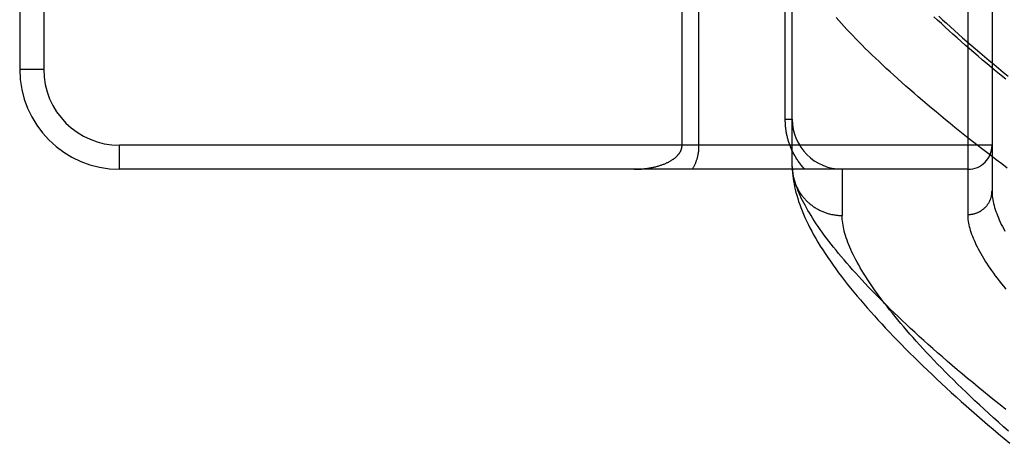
# Model space of a CAD drawing. Header units: inches. Extents: x 0 to 212, y 0 to 138.
# Tile 183 of 256: x 87.433 to 88.666, y 91.822 to 92.352. Entities that reach past the tile are written whole.
import ezdxf

# ---------------------------------------------------------------- set-up
doc = ezdxf.new("R2010")
doc.units = ezdxf.units.IN
doc.header["$LTSCALE"] = 11.6875
doc.header["$MEASUREMENT"] = 0
doc.linetypes.add('HIDDEN', pattern=[0.2, 0.1, -0.1])
doc.layers.add('RIGHTHAND_DOOR_ASSEMBLY', color=7, linetype='CONTINUOUS')

msp = doc.modelspace()

# ---------------------------------------------------------------- linework, layer by layer
at = {"layer": 'RIGHTHAND_DOOR_ASSEMBLY', "color": 8, "linetype": 'HIDDEN'}
for p, q in [((88.6203, 92.1081), (88.6203, 93.2212)), ((88.6503, 93.1919), (88.6503, 92.1375)), ((87.4333, 93.0397), (87.4333, 92.2897)), ((87.4633, 93.0397), (87.4633, 92.2897)), ((88.3915, 92.2272), (88.3915, 92.5084)), ((88.4003, 92.1681), (88.4003, 92.5084)), ((88.2835, 92.1947), (88.2835, 92.4667)), ((88.2623, 92.1947), (88.2623, 92.4433)), ((87.4333, 92.2897), (87.4633, 92.2897)), ((88.3915, 92.2272), (88.4003, 92.2272)), ((87.5583, 92.1647), (87.5583, 92.1947)), ((88.6503, 92.1947), (87.5583, 92.1947)), ((88.6203, 92.1647), (87.5583, 92.1647)), ((88.4003, 92.1681), (88.4003, 92.1657)), ((88.4628, 92.1647), (88.4628, 92.1069))]:
    msp.add_line(p, q, dxfattribs=at)
for points in [[(88.6675, 92.2772), (88.6615, 92.2821), (88.6556, 92.287), (88.6498, 92.2918), (88.6441, 92.2966), (88.6385, 92.3013), (88.6329, 92.3061), (88.6274, 92.3107), (88.6221, 92.3154), (88.6168, 92.32), (88.6116, 92.3246), (88.6065, 92.3291), (88.6014, 92.3336), (88.5965, 92.338), (88.5916, 92.3424), (88.5869, 92.3468), (88.5822, 92.3511), (88.5776, 92.3554)], [(88.5837, 92.356), (88.5884, 92.3516), (88.5932, 92.3472), (88.5981, 92.3428), (88.6031, 92.3383), (88.6082, 92.3338), (88.6134, 92.3292), (88.6187, 92.3246), (88.6241, 92.32), (88.6296, 92.3153), (88.6351, 92.3105), (88.6408, 92.3057), (88.6466, 92.3009), (88.6524, 92.296), (88.6584, 92.2911), (88.6644, 92.2861), (88.6706, 92.2811)], [(88.6693, 92.1661), (88.6624, 92.1714), (88.6555, 92.1766), (88.6488, 92.1817), (88.6421, 92.1868), (88.6355, 92.1919), (88.629, 92.197), (88.6226, 92.2021), (88.6163, 92.2071), (88.6101, 92.212), (88.6039, 92.217), (88.5979, 92.2219), (88.5919, 92.2267), (88.586, 92.2315), (88.5802, 92.2363), (88.5745, 92.2411), (88.5689, 92.2458), (88.5634, 92.2505), (88.558, 92.2551), (88.5527, 92.2597), (88.5474, 92.2643), (88.5423, 92.2688), (88.5372, 92.2733), (88.5322, 92.2777), (88.5274, 92.2822), (88.5226, 92.2865), (88.5179, 92.2908), (88.5133, 92.2951), (88.5088, 92.2994), (88.5043, 92.3036), (88.5, 92.3077), (88.4958, 92.3118), (88.4916, 92.3159), (88.4876, 92.3199), (88.4836, 92.3239), (88.4797, 92.3279), (88.4759, 92.3318), (88.4722, 92.3357), (88.4686, 92.3395), (88.4651, 92.3433), (88.4617, 92.347), (88.4584, 92.3507), (88.4552, 92.3543)], [(88.4158, 92.1647), (88.4148, 92.1657), (88.4139, 92.1668), (88.413, 92.1678), (88.4122, 92.1689), (88.4113, 92.1699), (88.4105, 92.171), (88.4097, 92.1721), (88.4089, 92.1731), (88.4081, 92.1742), (88.4074, 92.1753), (88.4066, 92.1764), (88.4059, 92.1775), (88.4053, 92.1786), (88.4046, 92.1797), (88.4039, 92.1808), (88.4033, 92.1819), (88.4027, 92.183), (88.4021, 92.1841), (88.4015, 92.1852), (88.401, 92.1863), (88.4004, 92.1874), (88.3999, 92.1886), (88.3994, 92.1897), (88.3989, 92.1908), (88.3985, 92.1919), (88.398, 92.193), (88.3976, 92.1941), (88.3972, 92.1952), (88.3968, 92.1963), (88.3964, 92.1974), (88.396, 92.1985), (88.3957, 92.1996), (88.3953, 92.2007), (88.395, 92.2018), (88.3947, 92.2029), (88.3944, 92.204), (88.3941, 92.2051), (88.3939, 92.2061), (88.3936, 92.2072), (88.3934, 92.2083), (88.3932, 92.2093), (88.393, 92.2104), (88.3928, 92.2115), (88.3926, 92.2125), (88.3925, 92.2136), (88.3923, 92.2146), (88.3922, 92.2157), (88.3921, 92.2167), (88.3919, 92.2178), (88.3918, 92.2188), (88.3918, 92.2198), (88.3917, 92.2209), (88.3916, 92.2219), (88.3916, 92.223), (88.3915, 92.224), (88.3915, 92.2251), (88.3915, 92.2261), (88.3915, 92.2272)], [(88.2023, 92.1647), (88.2036, 92.1647), (88.2048, 92.1647), (88.2061, 92.1647), (88.2073, 92.1648), (88.2086, 92.1648), (88.2098, 92.1649), (88.211, 92.165), (88.2123, 92.1651), (88.2135, 92.1652), (88.2147, 92.1653), (88.2159, 92.1655), (88.2171, 92.1656), (88.2183, 92.1658), (88.2194, 92.1659), (88.2206, 92.1661), (88.2217, 92.1663), (88.2229, 92.1665), (88.224, 92.1667), (88.2251, 92.1669), (88.2262, 92.1671), (88.2273, 92.1674), (88.2283, 92.1676), (88.2294, 92.1679), (88.2304, 92.1682), (88.2314, 92.1684), (88.2324, 92.1687), (88.2334, 92.169), (88.2344, 92.1693), (88.2353, 92.1696), (88.2362, 92.1699), (88.2371, 92.1702), (88.238, 92.1706), (88.2389, 92.1709), (88.2397, 92.1712), (88.2406, 92.1716), (88.2414, 92.1719), (88.2422, 92.1723), (88.243, 92.1726), (88.2437, 92.173), (88.2445, 92.1733), (88.2452, 92.1737), (88.2459, 92.1741), (88.2466, 92.1744), (88.2473, 92.1748), (88.248, 92.1752), (88.2486, 92.1756), (88.2492, 92.176), (88.2498, 92.1763), (88.2504, 92.1767), (88.251, 92.1771), (88.2515, 92.1775), (88.2521, 92.1779), (88.2526, 92.1783), (88.2531, 92.1787), (88.2536, 92.1791), (88.2541, 92.1795), (88.2545, 92.1799), (88.2549, 92.1803), (88.2554, 92.1806), (88.2558, 92.181), (88.2562, 92.1814), (88.2565, 92.1818), (88.2569, 92.1822), (88.2572, 92.1826), (88.2576, 92.183), (88.2579, 92.1834), (88.2582, 92.1838), (88.2585, 92.1841), (88.2588, 92.1845), (88.2591, 92.1849), (88.2593, 92.1853), (88.2596, 92.1857), (88.2598, 92.186), (88.26, 92.1864), (88.2602, 92.1868), (88.2604, 92.1871), (88.2606, 92.1875), (88.2608, 92.1879), (88.2609, 92.1882), (88.2611, 92.1886), (88.2612, 92.1889), (88.2613, 92.1893), (88.2615, 92.1896), (88.2616, 92.19), (88.2617, 92.1903), (88.2618, 92.1906), (88.2619, 92.191), (88.2619, 92.1913), (88.262, 92.1917), (88.2621, 92.192), (88.2621, 92.1923), (88.2622, 92.1927), (88.2622, 92.193), (88.2623, 92.1933), (88.2623, 92.1936), (88.2623, 92.194), (88.2623, 92.1943), (88.2623, 92.1947)], [(88.2755, 92.1647), (88.276, 92.1655), (88.2764, 92.1663), (88.2768, 92.1671), (88.2772, 92.1679), (88.2776, 92.1687), (88.278, 92.1695), (88.2784, 92.1703), (88.2787, 92.1712), (88.2791, 92.172), (88.2794, 92.1728), (88.2797, 92.1736), (88.28, 92.1744), (88.2803, 92.1752), (88.2805, 92.176), (88.2808, 92.1768), (88.281, 92.1775), (88.2813, 92.1783), (88.2815, 92.1791), (88.2817, 92.1798), (88.2819, 92.1806), (88.282, 92.1813), (88.2822, 92.1821), (88.2824, 92.1828), (88.2825, 92.1835), (88.2826, 92.1843), (88.2828, 92.185), (88.2829, 92.1857), (88.283, 92.1864), (88.2831, 92.1871), (88.2831, 92.1878), (88.2832, 92.1885), (88.2833, 92.1892), (88.2833, 92.1899), (88.2834, 92.1906), (88.2834, 92.1913), (88.2835, 92.192), (88.2835, 92.1926), (88.2835, 92.1933), (88.2835, 92.194), (88.2835, 92.1947)], [(88.4031, 92.151), (88.4024, 92.1536), (88.4018, 92.1561), (88.4013, 92.1586), (88.4009, 92.161), (88.4006, 92.1634), (88.4004, 92.1658), (88.4003, 92.1681)], [(88.4003, 92.1657), (88.4005, 92.1627), (88.4007, 92.1596), (88.401, 92.1564), (88.4014, 92.1532), (88.4019, 92.1498), (88.4025, 92.1464), (88.4032, 92.1429), (88.404, 92.1394), (88.4049, 92.1358), (88.4059, 92.1321), (88.407, 92.1283), (88.4082, 92.1245), (88.4095, 92.1207), (88.4109, 92.1167), (88.4125, 92.1127), (88.4142, 92.1087), (88.416, 92.1045), (88.4179, 92.1003), (88.42, 92.096), (88.4222, 92.0916), (88.4246, 92.0872), (88.427, 92.0827), (88.4297, 92.0781), (88.4324, 92.0734), (88.4353, 92.0687), (88.4383, 92.064), (88.4414, 92.0592), (88.4446, 92.0544), (88.4479, 92.0496), (88.4513, 92.0448), (88.4548, 92.04), (88.4583, 92.0352), (88.4619, 92.0304), (88.4657, 92.0256), (88.4695, 92.0207), (88.4733, 92.0159), (88.4773, 92.011), (88.4814, 92.0061), (88.4855, 92.0012), (88.4898, 91.9963), (88.4941, 91.9913), (88.4985, 91.9863), (88.503, 91.9813), (88.5075, 91.9762), (88.5122, 91.9712), (88.517, 91.9661), (88.5218, 91.9609), (88.5267, 91.9558), (88.5318, 91.9506), (88.5369, 91.9454), (88.5421, 91.9401), (88.5474, 91.9348), (88.5527, 91.9295), (88.5582, 91.9241), (88.5638, 91.9187), (88.5694, 91.9133), (88.5752, 91.9078), (88.581, 91.9023), (88.587, 91.8968), (88.593, 91.8913), (88.5991, 91.8857), (88.6053, 91.88), (88.6116, 91.8744), (88.618, 91.8687), (88.6245, 91.8629), (88.6311, 91.8572), (88.6378, 91.8514), (88.6446, 91.8456), (88.6515, 91.8397), (88.6584, 91.8338), (88.6655, 91.8279), (88.6726, 91.822)], [(88.4003, 92.1647), (88.4004, 92.1636), (88.4005, 92.1625), (88.4006, 92.1614), (88.4008, 92.1603), (88.4009, 92.1591), (88.4011, 92.158), (88.4013, 92.1569), (88.4015, 92.1558), (88.4017, 92.1548), (88.402, 92.1537), (88.4023, 92.1526), (88.4026, 92.1515), (88.4029, 92.1504), (88.4032, 92.1494), (88.4036, 92.1483), (88.404, 92.1472), (88.4044, 92.1462), (88.4048, 92.1452), (88.4052, 92.1441), (88.4057, 92.1431), (88.4062, 92.1421), (88.4067, 92.1411), (88.4072, 92.1401), (88.4077, 92.1391), (88.4082, 92.1381), (88.4088, 92.1371), (88.4094, 92.1362), (88.41, 92.1352), (88.4106, 92.1343), (88.4113, 92.1334), (88.4119, 92.1324), (88.4126, 92.1315), (88.4133, 92.1307), (88.414, 92.1298), (88.4147, 92.1289), (88.4154, 92.1281), (88.4162, 92.1272), (88.417, 92.1264), (88.4178, 92.1256), (88.4186, 92.1248), (88.4194, 92.124), (88.4202, 92.1232), (88.421, 92.1225), (88.4219, 92.1217), (88.4228, 92.121), (88.4237, 92.1203), (88.4246, 92.1196), (88.4255, 92.1189), (88.4264, 92.1183), (88.4273, 92.1176), (88.4283, 92.117), (88.4292, 92.1164), (88.4302, 92.1158), (88.4312, 92.1152), (88.4322, 92.1147), (88.4332, 92.1142), (88.4342, 92.1136), (88.4352, 92.1131), (88.4362, 92.1126), (88.4373, 92.1122), (88.4383, 92.1117), (88.4394, 92.1113), (88.4404, 92.1109), (88.4415, 92.1105), (88.4426, 92.1101), (88.4437, 92.1098), (88.4447, 92.1095), (88.4458, 92.1091), (88.4469, 92.1088), (88.448, 92.1086), (88.4492, 92.1083), (88.4503, 92.1081), (88.4514, 92.1079), (88.4525, 92.1077), (88.4536, 92.1075), (88.4548, 92.1074), (88.4559, 92.1072), (88.4571, 92.1071), (88.4582, 92.107), (88.4593, 92.107), (88.4605, 92.1069), (88.4616, 92.1069), (88.4628, 92.1069)], [(88.6677, 91.8642), (88.6605, 91.8699), (88.6534, 91.8755), (88.6465, 91.8811), (88.6396, 91.8867), (88.6328, 91.8923), (88.6261, 91.8978), (88.6195, 91.9032), (88.613, 91.9087), (88.6067, 91.914), (88.6004, 91.9194), (88.5942, 91.9247), (88.5881, 91.93), (88.5821, 91.9352), (88.5762, 91.9404), (88.5704, 91.9456), (88.5648, 91.9507), (88.5592, 91.9557), (88.5537, 91.9608), (88.5483, 91.9657), (88.5431, 91.9707), (88.5379, 91.9755), (88.5328, 91.9804), (88.5278, 91.9852), (88.5229, 91.9899), (88.5182, 91.9946), (88.5135, 91.9993), (88.5089, 92.0039), (88.5044, 92.0084), (88.5, 92.013), (88.4957, 92.0174), (88.4916, 92.0218), (88.4875, 92.0262), (88.4835, 92.0305), (88.4796, 92.0348), (88.4758, 92.039), (88.4721, 92.0432), (88.4685, 92.0473), (88.465, 92.0514), (88.4616, 92.0554), (88.4582, 92.0594), (88.455, 92.0633), (88.4519, 92.0672), (88.4489, 92.071), (88.4459, 92.0748), (88.4431, 92.0786), (88.4403, 92.0822), (88.4377, 92.0859), (88.4351, 92.0895), (88.4326, 92.093), (88.4303, 92.0965), (88.428, 92.0999), (88.4258, 92.1033), (88.4237, 92.1067), (88.4217, 92.11), (88.4198, 92.1132), (88.4179, 92.1164), (88.4162, 92.1196), (88.4146, 92.1227), (88.413, 92.1257), (88.4115, 92.1287), (88.4102, 92.1317), (88.4089, 92.1346), (88.4077, 92.1374), (88.4066, 92.1402), (88.4056, 92.143), (88.4046, 92.1457), (88.4038, 92.1484), (88.4031, 92.151)], [(88.6203, 92.1081), (88.6209, 92.1081), (88.6216, 92.1081), (88.6222, 92.1082), (88.6229, 92.1082), (88.6235, 92.1083), (88.6242, 92.1084), (88.6248, 92.1084), (88.6255, 92.1085), (88.6261, 92.1087), (88.6267, 92.1088), (88.6274, 92.1089), (88.628, 92.1091), (88.6286, 92.1093), (88.6293, 92.1095), (88.6299, 92.1097), (88.6305, 92.1099), (88.6311, 92.1101), (88.6317, 92.1103), (88.6323, 92.1106), (88.6329, 92.1109), (88.6335, 92.1111), (88.6341, 92.1114), (88.6347, 92.1117), (88.6353, 92.112), (88.6358, 92.1124), (88.6364, 92.1127), (88.6369, 92.1131), (88.6375, 92.1134), (88.638, 92.1138), (88.6385, 92.1142), (88.639, 92.1146), (88.6395, 92.115), (88.64, 92.1154), (88.6405, 92.1158), (88.641, 92.1163), (88.6415, 92.1167), (88.6419, 92.1172), (88.6424, 92.1176), (88.6428, 92.1181), (88.6432, 92.1186), (88.6436, 92.1191), (88.6441, 92.1196), (88.6444, 92.1201), (88.6448, 92.1206), (88.6452, 92.1212), (88.6456, 92.1217), (88.6459, 92.1222), (88.6462, 92.1228), (88.6466, 92.1234), (88.6469, 92.1239), (88.6472, 92.1245), (88.6474, 92.1251), (88.6477, 92.1257), (88.648, 92.1262), (88.6482, 92.1268), (88.6484, 92.1274), (88.6487, 92.128), (88.6489, 92.1287), (88.6491, 92.1293), (88.6492, 92.1299), (88.6494, 92.1305), (88.6495, 92.1311), (88.6497, 92.1318), (88.6498, 92.1324), (88.6499, 92.133), (88.65, 92.1337), (88.6501, 92.1343), (88.6501, 92.1349), (88.6502, 92.1356), (88.6502, 92.1362), (88.6502, 92.1368), (88.6503, 92.1375)], [(88.6503, 92.1375), (88.6503, 92.1354), (88.6504, 92.1332), (88.6506, 92.131), (88.6509, 92.1288), (88.6513, 92.1265), (88.6517, 92.1242), (88.6522, 92.1218), (88.6528, 92.1194), (88.6535, 92.1169), (88.6543, 92.1145), (88.6551, 92.1119), (88.6561, 92.1093), (88.6571, 92.1067), (88.6582, 92.1041), (88.6593, 92.1014), (88.6606, 92.0986), (88.6619, 92.0958), (88.6634, 92.093), (88.6649, 92.0901), (88.6665, 92.0872)], [(88.6708, 91.837), (88.6645, 91.8426), (88.6583, 91.8482), (88.6522, 91.8537), (88.6462, 91.8591), (88.6403, 91.8645), (88.6345, 91.8699), (88.6288, 91.8752), (88.6232, 91.8805), (88.6177, 91.8858), (88.6123, 91.891), (88.6071, 91.8961), (88.6019, 91.9012), (88.5968, 91.9063), (88.5918, 91.9113), (88.5869, 91.9162), (88.5821, 91.9211), (88.5774, 91.926), (88.5729, 91.9308), (88.5684, 91.9356), (88.564, 91.9403), (88.5597, 91.9449), (88.5555, 91.9496), (88.5514, 91.9541), (88.5474, 91.9586), (88.5435, 91.9631), (88.5397, 91.9675), (88.536, 91.9719), (88.5324, 91.9762), (88.5289, 91.9804), (88.5255, 91.9846), (88.5221, 91.9888), (88.5189, 91.9929), (88.5158, 91.9969), (88.5127, 92.0009), (88.5098, 92.0049), (88.5069, 92.0088), (88.5042, 92.0126), (88.5015, 92.0164), (88.4989, 92.0202), (88.4964, 92.0239), (88.494, 92.0275), (88.4917, 92.0311), (88.4895, 92.0346), (88.4874, 92.0381), (88.4854, 92.0416), (88.4834, 92.045), (88.4816, 92.0483), (88.4798, 92.0516), (88.4781, 92.0548), (88.4765, 92.058), (88.475, 92.0611), (88.4736, 92.0642), (88.4723, 92.0673), (88.4711, 92.0702), (88.4699, 92.0732), (88.4688, 92.0761), (88.4679, 92.0789), (88.467, 92.0817), (88.4662, 92.0844), (88.4654, 92.0871), (88.4648, 92.0897), (88.4643, 92.0923), (88.4638, 92.0949), (88.4634, 92.0974), (88.4631, 92.0998), (88.4629, 92.1022), (88.4628, 92.1046), (88.4628, 92.1069)], [(88.6679, 92.0148), (88.6651, 92.0183), (88.6624, 92.0216), (88.6597, 92.025), (88.6572, 92.0283), (88.6547, 92.0315), (88.6524, 92.0347), (88.6501, 92.0379), (88.6479, 92.041), (88.6458, 92.0441), (88.6438, 92.0472), (88.6418, 92.0502), (88.64, 92.0531), (88.6382, 92.0561), (88.6365, 92.0589), (88.6349, 92.0618), (88.6334, 92.0646), (88.632, 92.0674), (88.6306, 92.0701), (88.6294, 92.0728), (88.6282, 92.0754), (88.6271, 92.078), (88.6261, 92.0805), (88.6251, 92.0831), (88.6243, 92.0855), (88.6235, 92.088), (88.6228, 92.0904), (88.6222, 92.0927), (88.6217, 92.095), (88.6213, 92.0973), (88.6209, 92.0995), (88.6206, 92.1017), (88.6204, 92.1039), (88.6203, 92.106), (88.6203, 92.1081)]]:
    msp.add_lwpolyline(points, dxfattribs=at)
for centre, radius, start, end in [((87.5583, 92.2897), 0.125, 180, 270), ((87.5583, 92.2897), 0.095, 180, 270), ((88.4628, 92.2272), 0.0625, 180, 270), ((88.6203, 92.1947), 0.03, 270, 360)]:
    msp.add_arc(centre, radius, start, end, dxfattribs=at)

doc.saveas('drawing.dxf')
